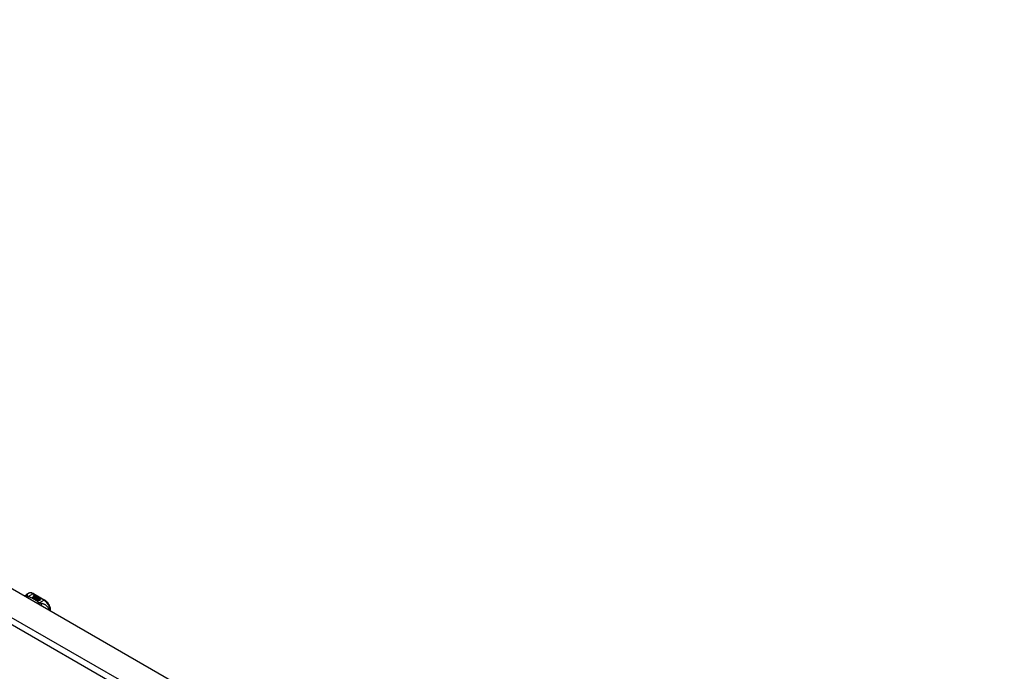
# Model space of a CAD drawing. Header units: inches. Extents: x 532.5 to 626.3, y 209.5 to 285.5.
# Tile 29 of 55: x 556.2 to 579.1, y 270.3 to 285.4. Entities that reach past the tile are written whole.
import ezdxf

# ---------------------------------------------------------------- set-up
doc = ezdxf.new("R2010")
doc.units = ezdxf.units.IN
doc.header["$MEASUREMENT"] = 0
doc.layers.add('Visible Edges(ANSI)', color=7, linetype='Continuous', lineweight=25)
doc.layers.add('Visible Tangent Edges(ANSI)', color=7, linetype='Continuous', lineweight=25)

msp = doc.modelspace()

# ---------------------------------------------------------------- linework, layer by layer
at = {"layer": 'Visible Edges(ANSI)'}
for p, q in [((533.141, 285.443), (579.531, 258.729)), ((556.399, 272.117), (556.439, 272.14)), ((556.53, 272.043), (556.568, 272.065)), ((556.544, 272.035), (556.53, 272.043)), ((556.568, 272.063), (556.532, 272.042)), ((556.582, 272.057), (556.544, 272.035)), ((556.546, 272.034), (556.584, 272.056)), ((556.56, 272.026), (556.546, 272.034)), ((556.584, 272.054), (556.548, 272.033)), ((556.557, 272.132), (556.821, 271.98)), ((556.558, 272.084), (556.577, 272.091)), ((556.577, 272.089), (556.558, 272.082)), ((556.603, 272.051), (556.56, 272.026)), ((556.561, 272.077), (556.561, 272.075)), ((556.562, 272.025), (556.609, 272.051)), ((556.594, 272.006), (556.562, 272.025)), ((556.583, 272.087), (556.564, 272.08)), ((556.607, 272.049), (556.564, 272.024)), ((556.568, 272.065), (556.568, 272.063)), ((556.57, 272.074), (556.57, 272.072)), ((556.57, 272.072), (556.57, 272.071)), ((556.577, 272.091), (556.583, 272.087)), ((556.577, 272.091), (556.577, 272.089)), ((556.582, 272.087), (556.577, 272.089)), ((556.577, 272.068), (556.577, 272.066)), ((556.58, 272.062), (556.577, 272.06)), ((556.577, 272.06), (556.582, 272.057)), ((556.577, 272.06), (556.577, 272.059)), ((556.581, 272.056), (556.577, 272.059)), ((556.614, 272.038), (556.577, 272.017)), ((556.577, 272.017), (556.617, 272.02)), ((556.577, 272.017), (556.577, 272.016)), ((556.617, 272.019), (556.578, 272.015)), ((556.599, 272.078), (556.58, 272.071)), ((556.58, 272.06), (556.585, 272.062)), ((556.585, 272.057), (556.58, 272.06)), ((556.581, 272.077), (556.593, 272.082)), ((556.593, 272.08), (556.581, 272.075)), ((556.581, 272.077), (556.581, 272.075)), ((556.585, 272.061), (556.581, 272.059)), ((556.585, 272.062), (556.583, 272.063)), ((556.584, 272.056), (556.595, 272.05)), ((556.584, 272.056), (556.584, 272.054)), ((556.595, 272.048), (556.584, 272.054)), ((556.615, 272.069), (556.585, 272.057)), ((556.585, 272.062), (556.585, 272.061)), ((556.588, 272.055), (556.612, 272.056)), ((556.595, 272.051), (556.588, 272.055)), ((556.612, 272.054), (556.59, 272.054)), ((556.593, 272.082), (556.599, 272.078)), ((556.593, 272.082), (556.593, 272.08)), ((556.598, 272.078), (556.593, 272.08)), ((556.613, 272.01), (556.594, 272.006)), ((556.61, 272.052), (556.595, 272.051)), ((556.595, 272.05), (556.603, 272.051)), ((556.595, 272.05), (556.595, 272.048)), ((556.6, 272.049), (556.595, 272.048)), ((556.597, 272.068), (556.609, 272.073)), ((556.609, 272.071), (556.597, 272.066)), ((556.609, 272.051), (556.604, 272.045)), ((556.604, 272.045), (556.614, 272.038)), ((556.604, 272.045), (556.604, 272.043)), ((556.613, 272.038), (556.604, 272.043)), ((556.606, 272.045), (556.611, 272.052)), ((556.614, 272.04), (556.606, 272.045)), ((556.611, 272.05), (556.607, 272.044)), ((556.609, 272.073), (556.615, 272.069)), ((556.609, 272.073), (556.609, 272.071)), ((556.614, 272.069), (556.609, 272.071)), ((556.609, 271.998), (556.613, 272.01)), ((556.613, 272.008), (556.609, 271.998)), ((556.672, 271.962), (556.609, 271.998)), ((556.611, 272.052), (556.61, 272.052)), ((556.611, 272.052), (556.611, 272.05)), ((556.612, 272.056), (556.619, 272.067)), ((556.619, 272.066), (556.612, 272.054)), ((556.612, 272.056), (556.612, 272.054)), ((556.613, 272.01), (556.613, 272.008)), ((556.62, 272.051), (556.614, 272.04)), ((556.617, 272.02), (556.622, 272.034)), ((556.622, 272.032), (556.617, 272.019)), ((556.617, 272.02), (556.617, 272.019)), ((556.619, 272.067), (556.626, 272.063)), ((556.619, 272.067), (556.619, 272.066)), ((556.625, 272.062), (556.619, 272.066)), ((556.626, 272.063), (556.62, 272.056)), ((556.62, 272.056), (556.622, 272.055)), ((556.62, 272.056), (556.62, 272.054)), ((556.622, 272.053), (556.62, 272.054)), ((556.645, 272.052), (556.62, 272.051)), ((556.622, 272.055), (556.637, 272.057)), ((556.637, 272.055), (556.622, 272.053)), ((556.622, 272.055), (556.622, 272.053)), ((556.622, 272.034), (556.622, 272.032)), ((556.633, 272.013), (556.625, 271.989)), ((556.625, 271.989), (556.64, 271.997)), ((556.625, 271.989), (556.625, 271.988)), ((556.64, 271.995), (556.627, 271.988)), ((556.629, 272.037), (556.629, 272.035)), ((556.633, 272.046), (556.633, 272.044)), ((556.633, 272.046), (556.65, 272.036)), ((556.65, 272.034), (556.633, 272.044)), ((556.656, 272.015), (556.633, 272.013)), ((556.645, 272.034), (556.634, 272.041)), ((556.637, 272.057), (556.645, 272.052)), ((556.637, 272.057), (556.637, 272.055)), ((556.642, 272.052), (556.637, 272.055)), ((556.64, 272.028), (556.637, 272.023)), ((556.637, 272.023), (556.673, 272.026)), ((556.671, 272.025), (556.637, 272.021)), ((556.637, 272.023), (556.637, 272.021)), ((556.64, 271.997), (556.687, 271.97)), ((556.64, 271.997), (556.64, 271.995)), ((556.685, 271.969), (556.64, 271.995)), ((556.642, 272.048), (556.646, 272.05)), ((556.642, 271.998), (556.657, 272.007)), ((556.689, 271.971), (556.642, 271.998)), ((556.646, 272.048), (556.644, 272.047)), ((556.657, 272.005), (556.644, 271.997)), ((556.645, 272.034), (556.645, 272.032)), ((556.646, 272.05), (556.646, 272.048)), ((556.65, 272.036), (556.65, 272.034)), ((556.673, 272.016), (556.652, 272.012)), ((556.652, 272.012), (556.656, 272.015)), ((556.654, 272.039), (556.654, 272.038)), ((556.656, 272.014), (556.654, 272.013)), ((556.656, 272.015), (556.656, 272.014)), ((556.657, 272.007), (556.704, 271.98)), ((556.657, 272.007), (556.657, 272.005)), ((556.702, 271.979), (556.657, 272.005)), ((556.66, 272.008), (556.673, 272.016)), ((556.706, 271.981), (556.66, 272.008)), ((556.673, 272.014), (556.661, 272.007)), ((556.673, 272.026), (556.667, 272.022)), ((556.667, 272.022), (556.71, 272.023)), ((556.667, 272.022), (556.667, 272.02)), ((556.7, 272.021), (556.667, 272.02)), ((556.687, 271.97), (556.672, 271.962)), ((556.673, 272.016), (556.673, 272.014)), ((556.71, 272.023), (556.675, 272.016)), ((556.675, 272.016), (556.721, 271.99)), ((556.675, 272.016), (556.675, 272.015)), ((556.72, 271.989), (556.675, 272.015)), ((556.704, 271.98), (556.689, 271.971)), ((556.721, 271.99), (556.706, 271.981)), ((556.952, 271.731), (556.952, 271.753))]:
    msp.add_line(p, q, dxfattribs=at)
at = {"layer": 'Visible Edges(ANSI)', "flags": 128}
for points in [[(556.557, 272.132), (556.543, 272.139), (556.528, 272.145), (556.513, 272.149), (556.498, 272.152), (556.483, 272.152), (556.468, 272.151), (556.453, 272.146), (556.439, 272.14)], [(556.357, 272.074), (556.365, 272.087), (556.375, 272.098), (556.386, 272.108), (556.399, 272.117)], [(556.952, 271.753), (556.951, 271.769), (556.95, 271.785), (556.946, 271.802), (556.942, 271.818), (556.937, 271.835), (556.93, 271.851), (556.923, 271.867), (556.914, 271.882), (556.905, 271.897), (556.895, 271.912), (556.884, 271.926), (556.873, 271.938), (556.86, 271.95), (556.848, 271.961), (556.835, 271.971), (556.821, 271.98)]]:
    msp.add_lwpolyline(points, dxfattribs=at)
at = {"layer": 'Visible Edges(ANSI)'}
for centre, major_axis, start_param, end_param in [((556.558, 272.078), (-0.007, 0), 5.820233, 7.062977), ((556.569, 272.074), (0.0192, 0), 2.164208, 2.67864), ((556.569, 272.073), (-0.0192, 0), 5.305801, 5.820233), ((556.558, 272.076), (-0.007, 0), 5.820233, 6.078955), ((556.564, 272.081), (-0.0164, 0), 0.779792, 1.90155), ((556.569, 272.076), (-0.0082, 0), 5.323118, 5.90879), ((556.565, 272.077), (-0.004, 0), 5.90879, 7.175095), ((556.565, 272.075), (-0.004, 0), 0, 0.89191), ((556.568, 272.079), (0.0084, 0), 4.033503, 4.932446), ((556.568, 272.077), (-0.0084, 0), 0.89191, 1.767313), ((556.573, 272.068), (-0.00676, 0), 5.794367, 7.059467), ((556.584, 272.065), (0.0192, 0), 2.419321, 2.652775), ((556.584, 272.063), (-0.0192, 0), 5.560914, 5.794367), ((556.573, 272.067), (-0.00676, 0), 5.794367, 6.071487), ((556.58, 272.072), (-0.016, 0), 0.776281, 1.787416), ((556.579, 272.071), (0.016, 0), 3.905964, 4.740051), ((556.579, 272.069), (-0.016, 0), 0.764371, 1.402544), ((556.562, 272.091), (0.031, 0), 4.949028, 5.337665), ((556.562, 272.09), (-0.031, 0), 1.80809, 2.196072), ((556.585, 272.067), (-0.0082, 0), 5.323254, 5.908937), ((556.581, 272.068), (-0.004, 0), 5.908937, 7.173827), ((556.581, 272.066), (-0.004, 0), 0, 0.890642), ((556.584, 272.07), (0.0084, 0), 4.032234, 4.932287), ((556.584, 272.068), (-0.0084, 0), 0.890642, 1.484281), ((556.584, 272.068), (-0.0084, 0), 1.514337, 1.790695), ((556.579, 272.082), (0.031, 0), 4.932287, 5.323254), ((556.579, 272.081), (-0.031, 0), 1.790695, 2.181662), ((556.632, 272.038), (-0.0101, 0), 5.913952, 6.982716), ((556.64, 272.036), (-0.0188, 0), 5.081623, 5.913952), ((556.64, 272.034), (-0.0188, 0), 5.081623, 5.913952), ((556.632, 272.036), (-0.0101, 0), 5.913952, 6.142632), ((556.64, 272.041), (0.022, 0), 3.701478, 4.680599), ((556.64, 272.039), (-0.022, 0), 0.559885, 1.507168), ((556.64, 272.041), (-0.0199, 0), 0.617996, 1.556283), ((556.636, 272.037), (-0.00637, 0), 4.999578, 6.390788), ((556.636, 272.035), (-0.00637, 0), 0, 0.107602), ((556.637, 272.037), (-0.0073, 0), 0.107602, 1.123637), ((556.637, 272.035), (-0.0073, 0), 0.107602, 1.123637), ((556.638, 272.039), (0.0112, 0), 4.26523, 5.375571), ((556.638, 272.038), (0.0112, 0), 4.26523, 5.375571), ((556.64, 272.044), (-0.0265, 0), 1.556283, 2.296236), ((556.634, 272.037), (0.0205, 0), 0.343453, 1.17916), ((556.627, 272.029), (0.0405, 0), 0.638101, 1.087938), ((556.627, 272.028), (-0.0405, 0), 3.779694, 4.229531), ((556.647, 272.039), (0.0064, 0), 5.210263, 6.626638), ((556.647, 272.038), (0.0064, 0), 5.210263, 6.283185), ((556.649, 272.039), (0.0132, 0), 5.437829, 6.921287), ((556.649, 272.037), (0.0132, 0), 0.108138, 0.638101)]:
    msp.add_ellipse(centre, major_axis=major_axis, ratio=0.575862, start_param=start_param, end_param=end_param, dxfattribs=at)
at = {"layer": 'Visible Tangent Edges(ANSI)'}
for p, q in [((578.87, 258.268), (532.48, 284.982)), ((532.55, 285.103), (578.94, 258.389)), ((556.429, 272.068), (556.537, 272.13)), ((556.537, 272.13), (556.801, 271.978)), ((556.551, 272.079), (556.551, 272.078)), ((556.558, 272.084), (556.558, 272.082)), ((556.563, 272.075), (556.563, 272.073)), ((556.567, 272.07), (556.567, 272.069)), ((556.578, 272.066), (556.578, 272.064)), ((556.586, 272.065), (556.586, 272.063)), ((556.597, 272.068), (556.597, 272.066)), ((556.622, 272.04), (556.622, 272.038)), ((556.63, 272.037), (556.63, 272.035)), ((556.634, 272.033), (556.634, 272.032)), ((556.66, 272.043), (556.66, 272.042)), ((556.801, 271.978), (556.694, 271.916))]:
    msp.add_line(p, q, dxfattribs=at)
at = {"layer": 'Visible Tangent Edges(ANSI)', "flags": 128}
for points in [[(556.415, 272.087), (556.412, 272.087), (556.41, 272.086), (556.408, 272.086), (556.406, 272.086), (556.404, 272.086), (556.402, 272.085), (556.4, 272.085), (556.398, 272.085), (556.396, 272.084), (556.393, 272.083), (556.391, 272.083), (556.389, 272.082), (556.387, 272.081), (556.385, 272.08), (556.383, 272.08), (556.381, 272.079), (556.379, 272.078), (556.377, 272.076), (556.375, 272.075), (556.373, 272.074), (556.372, 272.073), (556.37, 272.072), (556.368, 272.07), (556.366, 272.069)], [(556.415, 272.087), (556.414, 272.089), (556.414, 272.091), (556.414, 272.094), (556.413, 272.096), (556.413, 272.098), (556.413, 272.1), (556.412, 272.102), (556.412, 272.104), (556.411, 272.106), (556.411, 272.107), (556.411, 272.109), (556.41, 272.111), (556.409, 272.112), (556.409, 272.113), (556.408, 272.114), (556.407, 272.115), (556.406, 272.116), (556.406, 272.117), (556.405, 272.117), (556.403, 272.118), (556.402, 272.118), (556.401, 272.118), (556.4, 272.117), (556.399, 272.117)], [(556.429, 272.068), (556.428, 272.068), (556.427, 272.067), (556.426, 272.067), (556.424, 272.066), (556.423, 272.066), (556.422, 272.065), (556.42, 272.065), (556.419, 272.064), (556.418, 272.063), (556.417, 272.063), (556.415, 272.062), (556.414, 272.061), (556.413, 272.06), (556.411, 272.06), (556.41, 272.059), (556.409, 272.058), (556.407, 272.057), (556.406, 272.056), (556.405, 272.055), (556.404, 272.054), (556.402, 272.053), (556.401, 272.052), (556.4, 272.051), (556.399, 272.05)], [(556.429, 272.068), (556.428, 272.069), (556.427, 272.07), (556.426, 272.071), (556.425, 272.072), (556.424, 272.073), (556.423, 272.074), (556.422, 272.074), (556.421, 272.075), (556.421, 272.076), (556.42, 272.077), (556.419, 272.078), (556.418, 272.079), (556.418, 272.079), (556.417, 272.08), (556.417, 272.081), (556.416, 272.082), (556.416, 272.082), (556.416, 272.083), (556.415, 272.083), (556.415, 272.084), (556.415, 272.085), (556.415, 272.085), (556.415, 272.086), (556.415, 272.087)], [(556.44, 272.062), (556.439, 272.061), (556.438, 272.06), (556.437, 272.06), (556.436, 272.059), (556.436, 272.058), (556.435, 272.057), (556.434, 272.056), (556.433, 272.056), (556.432, 272.055), (556.431, 272.054), (556.431, 272.053), (556.43, 272.052), (556.429, 272.051), (556.428, 272.05), (556.427, 272.049), (556.426, 272.048), (556.425, 272.046), (556.425, 272.045), (556.424, 272.044), (556.423, 272.043), (556.422, 272.042), (556.421, 272.041), (556.421, 272.039), (556.42, 272.038)], [(556.44, 272.062), (556.439, 272.062), (556.439, 272.062), (556.438, 272.062), (556.438, 272.063), (556.437, 272.063), (556.437, 272.063), (556.436, 272.063), (556.436, 272.064), (556.435, 272.064), (556.435, 272.064), (556.435, 272.064), (556.434, 272.065), (556.434, 272.065), (556.433, 272.065), (556.433, 272.065), (556.432, 272.066), (556.432, 272.066), (556.432, 272.066), (556.431, 272.067), (556.431, 272.067), (556.43, 272.067), (556.43, 272.068), (556.43, 272.068), (556.429, 272.068)], [(556.683, 271.922), (556.675, 271.929), (556.666, 271.936), (556.658, 271.942), (556.65, 271.949), (556.641, 271.956), (556.632, 271.962), (556.623, 271.969), (556.613, 271.975), (556.604, 271.981), (556.594, 271.987), (556.584, 271.993), (556.574, 271.999), (556.564, 272.005), (556.553, 272.011), (556.543, 272.016), (556.532, 272.022), (556.521, 272.027), (556.51, 272.033), (556.498, 272.038), (556.487, 272.043), (556.475, 272.048), (556.464, 272.052), (556.452, 272.057), (556.44, 272.062)], [(556.683, 271.922), (556.681, 271.921), (556.68, 271.921), (556.679, 271.92), (556.678, 271.92), (556.677, 271.919), (556.675, 271.919), (556.674, 271.918), (556.673, 271.917), (556.672, 271.917), (556.671, 271.916), (556.669, 271.915), (556.668, 271.915), (556.667, 271.914), (556.666, 271.913), (556.664, 271.912), (556.663, 271.911), (556.662, 271.91), (556.661, 271.909), (556.659, 271.909), (556.658, 271.908), (556.657, 271.907), (556.656, 271.906), (556.655, 271.905), (556.653, 271.903)], [(556.694, 271.916), (556.693, 271.915), (556.692, 271.914), (556.692, 271.914), (556.691, 271.913), (556.69, 271.912), (556.689, 271.911), (556.689, 271.91), (556.688, 271.909), (556.687, 271.908), (556.686, 271.907), (556.685, 271.906), (556.685, 271.905), (556.684, 271.904), (556.683, 271.903), (556.682, 271.902), (556.681, 271.901), (556.681, 271.9), (556.68, 271.899), (556.679, 271.897), (556.678, 271.896), (556.677, 271.895), (556.677, 271.894), (556.676, 271.892), (556.675, 271.891)], [(556.694, 271.916), (556.693, 271.916), (556.693, 271.916), (556.692, 271.917), (556.692, 271.917), (556.691, 271.917), (556.69, 271.917), (556.69, 271.917), (556.689, 271.918), (556.689, 271.918), (556.688, 271.918), (556.688, 271.918), (556.687, 271.919), (556.687, 271.919), (556.687, 271.919), (556.686, 271.919), (556.686, 271.92), (556.685, 271.92), (556.685, 271.92), (556.684, 271.921), (556.684, 271.921), (556.684, 271.921), (556.683, 271.921), (556.683, 271.922), (556.683, 271.922)], [(556.731, 271.905), (556.729, 271.905), (556.728, 271.905), (556.727, 271.905), (556.725, 271.906), (556.724, 271.906), (556.722, 271.906), (556.721, 271.907), (556.72, 271.907), (556.718, 271.907), (556.717, 271.908), (556.715, 271.908), (556.714, 271.909), (556.712, 271.909), (556.71, 271.91), (556.709, 271.91), (556.707, 271.911), (556.705, 271.911), (556.704, 271.912), (556.702, 271.913), (556.7, 271.913), (556.699, 271.914), (556.697, 271.915), (556.695, 271.915), (556.694, 271.916)], [(556.916, 271.752), (556.913, 271.766), (556.909, 271.78), (556.904, 271.793), (556.897, 271.805), (556.89, 271.817), (556.883, 271.827), (556.875, 271.836), (556.867, 271.845), (556.858, 271.852), (556.85, 271.859), (556.841, 271.865), (556.833, 271.871), (556.824, 271.876), (556.816, 271.88), (556.807, 271.884), (556.798, 271.888), (556.79, 271.891), (556.781, 271.893), (556.773, 271.896), (556.765, 271.898), (556.756, 271.9), (556.748, 271.902), (556.739, 271.903), (556.731, 271.905)], [(556.731, 271.905), (556.731, 271.903), (556.731, 271.902), (556.732, 271.9), (556.732, 271.898), (556.732, 271.897), (556.733, 271.895), (556.733, 271.893), (556.733, 271.891), (556.734, 271.889), (556.734, 271.887), (556.734, 271.885), (556.734, 271.883), (556.735, 271.881), (556.735, 271.879), (556.735, 271.877), (556.735, 271.875), (556.735, 271.873), (556.735, 271.87), (556.735, 271.868), (556.735, 271.866), (556.735, 271.863), (556.735, 271.861), (556.735, 271.859), (556.735, 271.856)]]:
    msp.add_lwpolyline(points, dxfattribs=at)
at = {"layer": 'Visible Tangent Edges(ANSI)'}
for centre, major_axis, ratio, start_param, end_param in [((556.537, 271.969), (-0.098, 0.171), 0.578093, 5.499721, 6.283185), ((556.537, 272.098), (0.0196, 0.0341), 0.578093, 0, 0.783464), ((556.801, 271.946), (0.0196, 0.0341), 0.578093, 0, 0.783464), ((556.801, 271.817), (0.098, -0.171), 0.578093, 0.795218, 2.358128), ((556.913, 271.753), (0.0394, 0), 0.575862, 5.537379, 6.283185)]:
    msp.add_ellipse(centre, major_axis=major_axis, ratio=ratio, start_param=start_param, end_param=end_param, dxfattribs=at)

doc.saveas('drawing.dxf')
